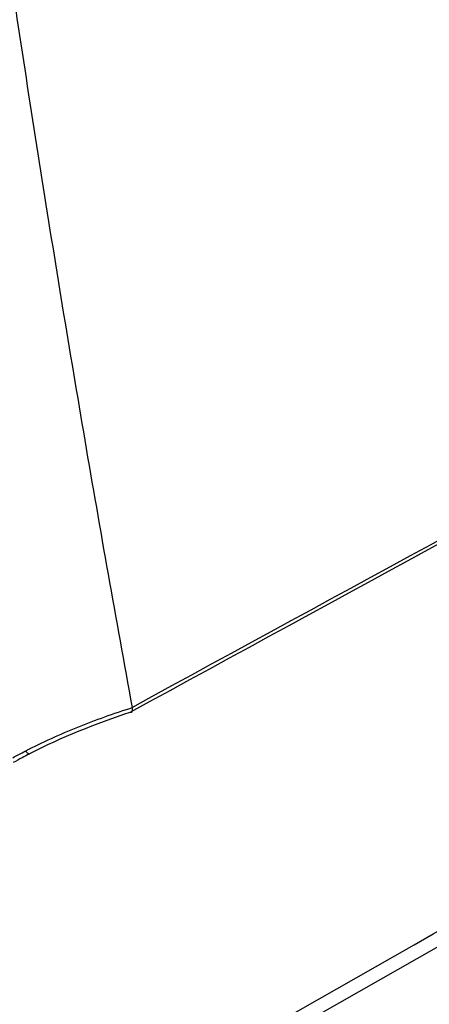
# Model space of a CAD drawing. Header units: millimetres. Extents: x 82 to 1337, y -230 to 1154.
# Tile 188 of 217: x 1132 to 1147, y 718 to 756. Entities that reach past the tile are written whole.
import ezdxf

# ---------------------------------------------------------------- set-up
doc = ezdxf.new("R2010")
doc.units = ezdxf.units.MM

msp = doc.modelspace()

# ---------------------------------------------------------------- linework, layer by layer
at = {"color": 7, "linetype": 'Continuous', "lineweight": 25}
msp.add_line((1135.871, 729.423), (1135.87, 729.432), dxfattribs=at)
at = {"color": 7, "linetype": 'Continuous', "lineweight": 25, "flags": 128}
msp.add_lwpolyline([(1131.952, 727.652), (1131.942, 727.649), (1131.93, 727.651), (1131.915, 727.658), (1131.898, 727.671), (1131.879, 727.688), (1131.858, 727.711), (1131.835, 727.739), (1131.811, 727.77)], dxfattribs=at)
at = {"color": 7, "linetype": 'Continuous', "lineweight": 25}
for points, knots in [([(1124.672, 813.357), (1124.751, 812.456), (1124.908, 810.656), (1125.153, 807.961), (1125.405, 805.271), (1125.664, 802.586), (1125.931, 799.906), (1126.204, 797.23), (1126.485, 794.56), (1126.773, 791.895), (1127.069, 789.235), (1127.372, 786.579), (1127.682, 783.929), (1127.999, 781.283), (1128.323, 778.643), (1128.655, 776.007), (1128.994, 773.376), (1129.456, 769.874), (1130.052, 765.507), (1130.796, 760.288), (1131.569, 755.09), (1132.37, 749.914), (1133.2, 744.76), (1134.06, 739.628), (1134.947, 734.516), (1135.562, 731.127), (1135.87, 729.432)], [0, 0, 0, 0, 0.031233, 0.062465, 0.093696, 0.124926, 0.156156, 0.187386, 0.218616, 0.249847, 0.281078, 0.31231, 0.343544, 0.374779, 0.406016, 0.437255, 0.468497, 0.499741, 0.56229, 0.624831, 0.687364, 0.749893, 0.812419, 0.874944, 0.93747, 1, 1, 1, 1]), ([(1131.811, 727.77), (1132.455, 728.102), (1133.12, 728.402), (1134.479, 728.951), (1135.17, 729.198), (1135.871, 729.423)], [0, 0, 0, 0, 0.5, 0.5, 1, 1, 1, 1]), ([(1135.871, 729.423), (1135.88, 729.354), (1135.876, 729.302), (1135.847, 729.239), (1135.822, 729.229), (1135.789, 729.241)], [0, 0, 0, 0, 0.5, 0.5, 1, 1, 1, 1]), ([(1131.317, 727.508), (1131.386, 727.546), (1131.456, 727.584), (1131.526, 727.621), (1131.62, 727.671), (1131.715, 727.721), (1131.811, 727.77)], [0, 0, 0, 0, 0.0002428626, 0.0002428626, 0.0002428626, 0.0005701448, 0.0005701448, 0.0005701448, 0.0005701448]), ([(1131.952, 727.652), (1131.858, 727.604), (1131.765, 727.555), (1131.673, 727.506), (1131.559, 727.445), (1131.446, 727.383), (1131.333, 727.32)], [0, 0, 0, 0, 0.0003195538, 0.0003195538, 0.0003195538, 0.0007127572, 0.0007127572, 0.0007127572, 0.0007127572])]:
    msp.add_open_spline(points, degree=3, knots=knots, dxfattribs=at)
for points in [[(1135.87, 729.432), (1168.254, 747.093), (1200.639, 764.727), (1233.022, 782.312)], [(1232.777, 782.065), (1200.453, 764.496), (1168.123, 746.882), (1135.789, 729.241)], [(1138.528, 715.739), (1169.956, 733.666), (1201.382, 751.621), (1232.801, 769.625)], [(1233.022, 769.08), (1201.555, 751.083), (1170.088, 733.131), (1138.62, 715.206)], [(1135.789, 729.241), (1134.468, 728.802), (1133.175, 728.282), (1131.952, 727.652)]]:
    msp.add_open_spline(points, degree=3, dxfattribs=at)

doc.saveas('drawing.dxf')
